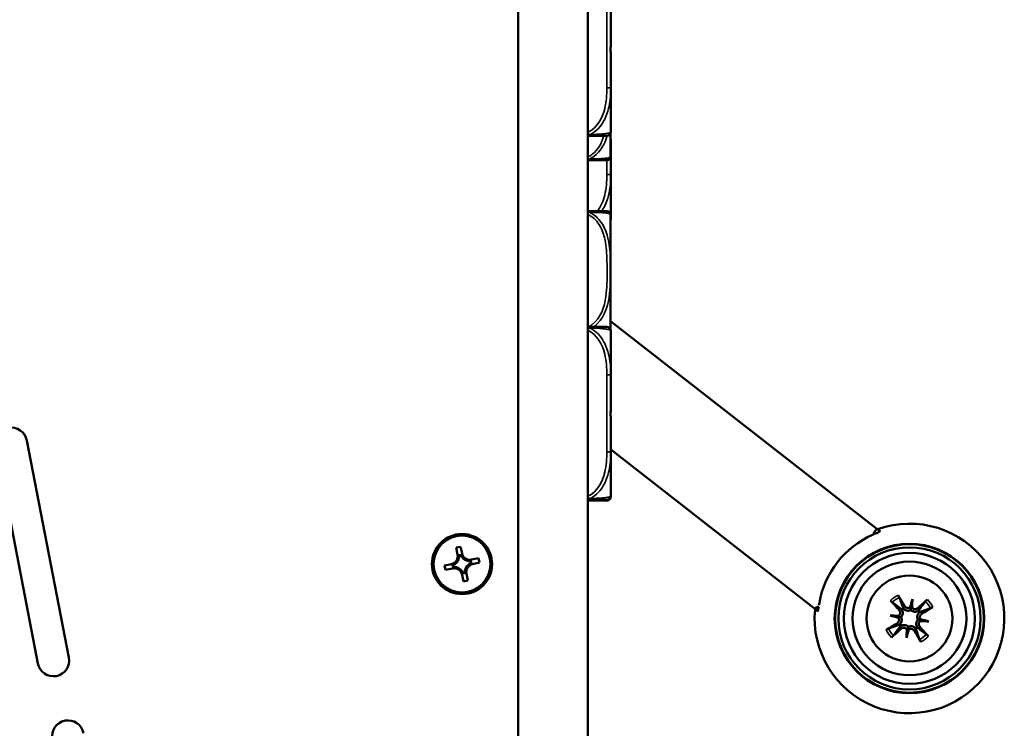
# Model space of a CAD drawing. Header units: inches. Extents: x 0.2 to 58.8, y 1.7 to 68.8.
# Tile 29 of 256: x 7.8 to 11.7, y 48.6 to 51.4. Entities that reach past the tile are written whole.
import ezdxf

# ---------------------------------------------------------------- set-up
doc = ezdxf.new("R2010")
doc.units = ezdxf.units.IN
doc.header["$MEASUREMENT"] = 0
for name, color, linetype, lineweight in [('Dimension (ANSI)', 7, 'Continuous', 25), ('Visible (ANSI)', 7, 'Continuous', 50), ('Visible Narrow (ANSI)', 7, 'Continuous', 35)]:
    doc.layers.add(name, color=color, linetype=linetype, lineweight=lineweight)
doc.styles.add('Note Text (ANSI)', font='tahoma.ttf')
doc.dimstyles.new('Default (ANSI)', dxfattribs={"dimtxt": 0.5, "dimasz": 0.098425, "dimexe": 0.125, "dimexo": 0.0625, "dimgap": 0.031496, "dimtad": 0, "dimtih": 1, "dimtoh": 1, "dimrnd": 1e-08, "dimzin": 4, "dimdsep": 46, "dimtxsty": 'Note Text (ANSI)', "dimcen": 0.09, "dimdle": 0.393701, "dimclrd": 256, "dimclre": 256, "dimclrt": 256, "dimadec": 0, "dimazin": 1, "dimtfac": 1, "dimtofl": 0, "dimtmove": 0, "dimatfit": 3, "dimfxl": 1, "dimtolj": 1, "dimtzin": 4, "dimlwd": -1, "dimlwe": -1, "dimarcsym": 0})

# ---------------------------------------------------------------- blocks, each defined once
blk = doc.blocks.new('*D6')
at = {"layer": 'Defpoints', "color": 0}
for p in [(6.9562, 64.5321), (2.2521, 42.9983), (9.7324, 42.9983)]:
    blk.add_point(p, dxfattribs=at)
at = {"layer": 'Dimension (ANSI)'}
for p, q in [((6.8937, 64.5321), (2.1271, 64.5321)), ((2.2521, 64.4337), (2.2521, 53.0617)), ((2.2521, 43.0968), (2.2521, 52.3446)), ((9.6699, 42.9983), (2.1271, 42.9983))]:
    blk.add_line(p, q, dxfattribs=at)
for points in [[(2.2357, 64.4337), (2.2685, 64.4337), (2.2521, 64.5321)], [(2.2357, 43.0968), (2.2685, 43.0968), (2.2521, 42.9983)]]:
    blk.add_solid(points, dxfattribs=at)
at = {"layer": 'Dimension (ANSI)', "insert": (0.2177, 53.0302), "char_height": 0.5, "attachment_point": 1, "style": 'Note Text (ANSI)'}
blk.add_mtext('\\A1;21.53 [547.0]', dxfattribs=at)

msp = doc.modelspace()

# ---------------------------------------------------------------- linework, layer by layer
at = {"layer": 'Visible (ANSI)'}
for p, q in [((9.7324, 60.1872), (9.7324, 43.2572)), ((10.0074, 43.2572), (10.0074, 60.1872)), ((10.098, 51.3264), (10.098, 51.3957)), ((10.098, 51.161), (10.098, 51.227)), ((10.098, 51.0917), (10.098, 51.161)), ((10.098, 50.9169), (10.098, 51.0917)), ((10.0975, 50.8215), (10.0975, 50.913)), ((10.098, 50.7482), (10.098, 50.8174)), ((10.098, 50.5734), (10.098, 50.7482)), ((10.0975, 50.1475), (10.0975, 50.5869)), ((11.1501, 49.3459), (10.0975, 50.1683)), ((10.098, 49.9551), (10.098, 50.1299)), ((10.098, 49.8859), (10.098, 49.9551)), ((10.098, 49.8829), (10.098, 49.8859)), ((10.098, 49.6512), (10.098, 49.7204)), ((7.9555, 48.8367), (7.7893, 49.6958)), ((7.6666, 49.672), (7.8328, 48.8129)), ((10.9038, 49.0307), (10.098, 49.6603)), ((10.098, 49.4764), (10.098, 49.6512)), ((10.098, 49.4734), (10.098, 49.4764)), ((11.1392, 49.3321), (11.1501, 49.3459)), ((9.4865, 49.2714), (9.5041, 49.2752)), ((9.4924, 49.2445), (9.4865, 49.2714)), ((9.5041, 49.2752), (9.51, 49.2483)), ((9.4835, 49.2098), (9.484, 49.2077)), ((9.4979, 49.2294), (9.4958, 49.2289)), ((9.507, 49.2435), (9.4971, 49.2413)), ((9.506, 49.2417), (9.4987, 49.2401)), ((9.5134, 49.2327), (9.5113, 49.2323)), ((9.5329, 49.2184), (9.5325, 49.2205)), ((9.5452, 49.2102), (9.5436, 49.2175)), ((9.547, 49.2092), (9.5448, 49.2192)), ((9.548, 49.2239), (9.5749, 49.2297)), ((9.5787, 49.2121), (9.5519, 49.2063)), ((9.5749, 49.2297), (9.5787, 49.2121)), ((9.4411, 49.2006), (9.4679, 49.2064)), ((9.4449, 49.183), (9.4411, 49.2006)), ((9.4718, 49.1888), (9.4449, 49.183)), ((9.4728, 49.2035), (9.475, 49.1935)), ((9.4746, 49.2025), (9.4762, 49.1952)), ((9.4869, 49.1943), (9.4873, 49.1922)), ((9.5064, 49.18), (9.5085, 49.1804)), ((9.5128, 49.1693), (9.5227, 49.1714)), ((9.5138, 49.1711), (9.5211, 49.1726)), ((9.5219, 49.1833), (9.524, 49.1838)), ((9.5363, 49.2029), (9.5358, 49.205)), ((9.5157, 49.1375), (9.5098, 49.1644)), ((9.5333, 49.1413), (9.5157, 49.1375)), ((9.5274, 49.1682), (9.5333, 49.1413)), ((11.2909, 49.068), (11.2861, 49.0369)), ((11.2024, 49.0031), (11.2335, 48.9983)), ((11.3558, 48.9795), (11.3247, 48.9843)), ((11.2673, 48.9146), (11.2721, 48.9457))]:
    msp.add_line(p, q, dxfattribs=at)
for centre, radius in [((9.5099, 49.2064), 0.119), ((9.5099, 49.2064), 0.1125), ((11.2791, 48.9913), 0.2959), ((11.2791, 48.9913), 0.2938), ((11.2791, 48.9913), 0.2811), ((11.2791, 48.9913), 0.259), ((11.2791, 48.9913), 0.225), ((11.2791, 48.9913), 0.17)]:
    msp.add_circle(centre, radius, dxfattribs=at)
for centre, radius, start, end in [((10.0822, 51.227), 0.0157, 0, 11.3221), ((10.0822, 50.9169), 0.0157, 270, 0), ((10.0835, 50.8187), 0.0138, 270, 353.5465), ((9.9739, 50.8311), 0.124, 353.5465, 354.128), ((10.0679, 50.8215), 0.0295, 354.128, 0), ((10.0835, 50.5896), 0.0138, 6.4535, 90), ((9.9739, 50.5772), 0.124, 5.872, 6.4535), ((10.0679, 50.5869), 0.0295, 0, 5.872), ((10.0822, 50.5734), 0.0157, 345.5849, 0), ((10.0822, 50.1299), 0.0157, 0, 90), ((9.9739, 50.1571), 0.124, 353.5465, 354.128), ((10.0679, 50.1475), 0.0295, 354.128, 0), ((10.0835, 50.1447), 0.0138, 331.6185, 353.5465), ((7.7279, 49.6839), 0.0625, 10.9495, 190.9495), ((10.0822, 49.4764), 0.0157, 270, 0), ((10.0822, 49.4734), 0.0157, 270, 287.8087), ((10.0835, 49.4717), 0.0138, 270, 353.5465), ((10.0822, 49.4734), 0.0157, 326.428, 0), ((9.9739, 49.4841), 0.124, 353.5465, 354.128), ((10.0679, 49.4745), 0.0295, 354.128, 355.4078), ((11.2791, 48.9913), 0.375, 174.4118, 109.5882), ((11.2791, 48.9913), 0.3616, 113.7741, 170.2259), ((9.4611, 49.2377), 0.032, 282.29, 12.29), ((9.4611, 49.2377), 0.0377, 314.1747, 340.4053), ((9.4611, 49.2377), 0.0377, 347.2476, 3.6117), ((9.5412, 49.2551), 0.0377, 200.9683, 217.3324), ((9.5412, 49.2551), 0.032, 192.29, 282.29), ((9.5412, 49.2551), 0.0377, 224.1747, 250.4053), ((9.5412, 49.2551), 0.0377, 257.2476, 273.6117), ((9.5587, 49.175), 0.0377, 110.9683, 127.3324), ((9.4786, 49.1576), 0.032, 12.29, 102.29), ((9.4611, 49.2377), 0.0377, 290.9683, 307.3324), ((9.4786, 49.1576), 0.0377, 77.2476, 93.6117), ((9.4786, 49.1576), 0.0377, 44.1747, 70.4053), ((9.4786, 49.1576), 0.0377, 20.9683, 37.3324), ((9.5587, 49.175), 0.0377, 167.2476, 183.6117), ((9.5587, 49.175), 0.0377, 134.1747, 160.4053), ((9.5587, 49.175), 0.032, 102.29, 192.29), ((11.2791, 48.9913), 0.0465, 121.5711, 130.9085), ((11.2791, 48.9913), 0.0465, 31.5711, 40.9085), ((11.2791, 48.9913), 0.0465, 211.5711, 220.9085), ((11.2791, 48.9913), 0.0465, 301.5711, 310.9085), ((7.8941, 48.8248), 0.0625, 190.9495, 10.9495), ((7.9521, 48.5254), 0.0625, 10.9495, 190.9495)]:
    msp.add_arc(centre, radius, start, end, dxfattribs=at)
for centre, major_axis, ratio, start_param, end_param in [((9.4621, 49.2331), (-0.0077, 0.0354), 0.9914, 4.397645, 4.728932), ((9.5422, 49.2505), (0.0077, -0.0354), 0.9914, 4.695846, 5.027133), ((9.5366, 49.2541), (0.0354, 0.0077), 0.9914, 4.397645, 4.728932), ((9.4657, 49.2387), (0.0354, 0.0077), 0.9914, 4.695846, 5.027133), ((9.4832, 49.1586), (-0.0354, -0.0077), 0.9914, 4.397645, 4.728932), ((9.4776, 49.1622), (-0.0077, 0.0354), 0.9914, 4.695846, 5.027133), ((9.5577, 49.1797), (0.0077, -0.0354), 0.9914, 4.397645, 4.728932), ((9.5541, 49.174), (-0.0354, -0.0077), 0.9914, 4.695846, 5.027133), ((11.2907, 49.0023), (0.1857, -0.1965), 0.087156, 4.322701, 4.520003), ((11.2651, 48.9835), (-0.1315, 0.2362), 0.087156, 4.904775, 5.102077), ((11.3169, 48.9826), (0.0604, 0.2611), 0.173648, 1.277915, 1.407247), ((11.2404, 48.9943), (-0.021, -0.2671), 0.173648, 1.734346, 1.863678), ((11.29, 48.9797), (-0.1965, -0.1857), 0.087156, 4.322701, 4.520003), ((11.279, 49.0458), (-0.0118, 0.0027), 0.868224, 2.019616, 2.403378), ((11.2956, 49.0432), (-0.0121, 0.0009), 0.868224, 0.738214, 1.121977), ((11.2713, 49.0052), (0.2362, 0.1315), 0.087156, 4.904775, 5.102077), ((11.276, 48.9526), (0.2671, -0.021), 0.173648, 1.734346, 1.863678), ((11.2878, 49.0291), (-0.2611, 0.0604), 0.173648, 1.277915, 1.407247), ((11.2271, 49.0078), (-0.0009, -0.0121), 0.868224, 0.738214, 1.121977), ((11.2246, 48.9912), (-0.0027, -0.0118), 0.868224, 2.019616, 2.403378), ((11.331, 48.9748), (0.0009, 0.0121), 0.868224, 0.738214, 1.121977), ((11.2821, 49.03), (-0.2671, 0.021), 0.173648, 1.734346, 1.863678), ((11.3336, 48.9914), (0.0027, 0.0118), 0.868224, 2.019616, 2.403378), ((11.2703, 48.9535), (0.2611, -0.0604), 0.173648, 1.277915, 1.407247), ((11.2868, 48.9773), (-0.2362, -0.1315), 0.087156, 4.904775, 5.102077), ((11.2681, 49.0029), (0.1965, 0.1857), 0.087156, 4.322701, 4.520003), ((11.3177, 48.9883), (0.021, 0.2671), 0.173648, 1.734346, 1.863678), ((11.2413, 49), (-0.0604, -0.2611), 0.173648, 1.277915, 1.407247), ((11.2626, 48.9393), (0.0121, -0.0009), 0.868224, 0.738214, 1.121977), ((11.2792, 48.9368), (0.0118, -0.0027), 0.868224, 2.019616, 2.403378), ((11.293, 48.9991), (0.1315, -0.2362), 0.087156, 4.904775, 5.102077), ((11.2675, 48.9803), (-0.1857, 0.1965), 0.087156, 4.322701, 4.520003)]:
    msp.add_ellipse(centre, major_axis=major_axis, ratio=ratio, start_param=start_param, end_param=end_param, dxfattribs=at)
for points, knots in [([(10.098, 51.161), (10.098, 51.1614), (10.098, 51.1618), (10.098, 51.1783), (10.0978, 51.1944), (10.0977, 51.2173), (10.0977, 51.224), (10.0976, 51.2332), (10.0976, 51.2357), (10.0976, 51.2398), (10.0976, 51.2414), (10.0976, 51.2445), (10.0976, 51.246), (10.0976, 51.2496), (10.0976, 51.2516), (10.0977, 51.2578), (10.0977, 51.262), (10.0977, 51.2717), (10.0977, 51.2773), (10.0978, 51.2971), (10.098, 51.3111), (10.098, 51.3256), (10.098, 51.326), (10.098, 51.3264)], [-0.416114, -0.416114, -0.416114, -0.416114, -0.4127691, -0.4127691, -0.2896446, -0.2896446, -0.2388934, -0.2388934, -0.2201881, -0.2201881, -0.2080204, -0.2080204, -0.196499, -0.196499, -0.1809939, -0.1809939, -0.149741, -0.149741, -0.1073162, -0.1073162, 0, 0, 0.0033356, 0.0033356, 0.0033356, 0.0033356]), ([(10.0074, 50.9012), (10.0435, 50.9012), (10.0647, 50.9012), (10.074, 50.9012), (10.0804, 50.9012), (10.0815, 50.9012), (10.0822, 50.9012)], [-0.5106216, -0.5106216, -0.5106216, -0.5106216, -0.20743, -0.20743, -0.20743, 0, 0, 0, 0]), ([(10.098, 50.8174), (10.098, 50.8179), (10.098, 50.8183), (10.098, 50.8348), (10.0978, 50.8509), (10.0977, 50.8738), (10.0977, 50.8805), (10.0976, 50.8897), (10.0976, 50.8922), (10.0976, 50.8963), (10.0976, 50.8979), (10.0976, 50.901), (10.0976, 50.9025), (10.0976, 50.9061), (10.0976, 50.9081), (10.0976, 50.9114), (10.0977, 50.9126), (10.0977, 50.9138)], [-0.416114, -0.416114, -0.416114, -0.416114, -0.4127691, -0.4127691, -0.2896446, -0.2896446, -0.2388934, -0.2388934, -0.2201881, -0.2201881, -0.2080204, -0.2080204, -0.196499, -0.196499, -0.1809939, -0.1809939, -0.1717916, -0.1717916, -0.1717916, -0.1717916]), ([(10.0074, 50.805), (10.0078, 50.805), (10.0082, 50.805), (10.0086, 50.805), (10.0259, 50.805), (10.0404, 50.805), (10.0509, 50.805), (10.0615, 50.805), (10.0684, 50.805), (10.073, 50.805), (10.0796, 50.805), (10.0817, 50.805), (10.0827, 50.805), (10.0833, 50.805), (10.0834, 50.805), (10.0835, 50.805)], [0.4015464, 0.4015464, 0.4015464, 0.4015464, 0.4047738, 0.4047738, 0.4047738, 0.5505317, 0.5505317, 0.5505317, 0.6962896, 0.6962896, 0.6962896, 0.9025977, 0.9025977, 0.9025977, 1.0315402, 1.0315402, 1.0315402, 1.0315402]), ([(10.0835, 50.6034), (10.0834, 50.6034), (10.0833, 50.6034), (10.0787, 50.6034), (10.0729, 50.6034), (10.0588, 50.6034), (10.0247, 50.6034), (10.0193, 50.6034), (10.0135, 50.6034), (10.0074, 50.6034)], [1.0315402, 1.0315402, 1.0315402, 1.0315402, 1.2894252, 1.2894252, 1.2894252, 1.6107738, 1.6107738, 1.6107738, 1.661534, 1.661534, 1.661534, 1.661534]), ([(10.0822, 50.1457), (10.0822, 50.1457), (10.0822, 50.1457), (10.0821, 50.1457), (10.0815, 50.1457), (10.0777, 50.1457), (10.0657, 50.1457), (10.0551, 50.1457), (10.0372, 50.1457), (10.0116, 50.1457), (10.0102, 50.1457), (10.0089, 50.1457), (10.0074, 50.1457)], [0, 0, 0, 0, 0.0272471, 0.0272471, 0.0272471, 0.2790553, 0.2790553, 0.2790553, 0.4988354, 0.4988354, 0.4988354, 0.5106216, 0.5106216, 0.5106216, 0.5106216]), ([(10.098, 49.7204), (10.098, 49.7208), (10.098, 49.7213), (10.098, 49.7378), (10.0978, 49.7538), (10.0977, 49.7768), (10.0977, 49.7835), (10.0976, 49.7927), (10.0976, 49.7951), (10.0976, 49.7992), (10.0976, 49.8008), (10.0976, 49.804), (10.0976, 49.8055), (10.0976, 49.8091), (10.0976, 49.8111), (10.0977, 49.8173), (10.0977, 49.8214), (10.0977, 49.8311), (10.0977, 49.8367), (10.0978, 49.8565), (10.098, 49.8705), (10.098, 49.885), (10.098, 49.8855), (10.098, 49.8859)], [-0.416114, -0.416114, -0.416114, -0.416114, -0.4127691, -0.4127691, -0.2896446, -0.2896446, -0.2388934, -0.2388934, -0.2201881, -0.2201881, -0.2080204, -0.2080204, -0.196499, -0.196499, -0.1809939, -0.1809939, -0.149741, -0.149741, -0.1073162, -0.1073162, 0, 0, 0.0033356, 0.0033356, 0.0033356, 0.0033356]), ([(10.0976, 49.8017), (10.0976, 49.8025), (10.0976, 49.8033), (10.0976, 49.8061), (10.0976, 49.8081), (10.0977, 49.8143), (10.0977, 49.8184), (10.0977, 49.8282), (10.0977, 49.8338), (10.0978, 49.8535), (10.098, 49.8676), (10.098, 49.8821), (10.098, 49.8825), (10.098, 49.8829)], [-0.2024952, -0.2024952, -0.2024952, -0.2024952, -0.196499, -0.196499, -0.1809939, -0.1809939, -0.149741, -0.149741, -0.1073162, -0.1073162, 0, 0, 0.0033356, 0.0033356, 0.0033356, 0.0033356]), ([(10.0074, 49.4606), (10.0435, 49.4606), (10.0647, 49.4606), (10.074, 49.4606), (10.0804, 49.4606), (10.0815, 49.4606), (10.0822, 49.4606)], [-0.5106216, -0.5106216, -0.5106216, -0.5106216, -0.20743, -0.20743, -0.20743, 0, 0, 0, 0]), ([(10.0074, 49.458), (10.0078, 49.458), (10.0082, 49.458), (10.0086, 49.458), (10.0259, 49.458), (10.0404, 49.458), (10.0509, 49.458), (10.0615, 49.458), (10.0684, 49.458), (10.073, 49.458), (10.0796, 49.458), (10.0817, 49.458), (10.0827, 49.458), (10.0833, 49.458), (10.0834, 49.458), (10.0835, 49.458)], [0.4015464, 0.4015464, 0.4015464, 0.4015464, 0.4047738, 0.4047738, 0.4047738, 0.5505317, 0.5505317, 0.5505317, 0.6962896, 0.6962896, 0.6962896, 0.9025977, 0.9025977, 0.9025977, 1.0315402, 1.0315402, 1.0315402, 1.0315402]), ([(10.0074, 49.4577), (10.0435, 49.4577), (10.0647, 49.4577), (10.074, 49.4577), (10.0804, 49.4577), (10.0815, 49.4577), (10.0822, 49.4577)], [-0.5106216, -0.5106216, -0.5106216, -0.5106216, -0.20743, -0.20743, -0.20743, 0, 0, 0, 0]), ([(11.1333, 49.3222), (11.1368, 49.3237), (11.1405, 49.3253), (11.148, 49.3286), (11.1517, 49.3303), (11.1572, 49.3329), (11.1595, 49.3341), (11.1625, 49.3359), (11.1632, 49.3366), (11.1631, 49.3369), (11.1631, 49.337), (11.163, 49.337), (11.163, 49.3371)], [-0.1177498, -0.1177498, -0.1177498, -0.1177498, -0.0891373, -0.0891373, -0.0562435, -0.0562435, -0.0281218, -0.0281218, 0, 0, 0, 0.0044731, 0.0044731, 0.0044731, 0.0044731]), ([(11.1392, 49.3321), (11.1392, 49.3321), (11.1392, 49.3321), (11.1392, 49.332), (11.1392, 49.332), (11.1392, 49.332), (11.1391, 49.3319), (11.139, 49.3318), (11.139, 49.3316), (11.1388, 49.3313), (11.1387, 49.331), (11.1384, 49.3301), (11.1383, 49.3295), (11.1381, 49.3277), (11.1381, 49.3262), (11.1384, 49.3246), (11.1384, 49.3245), (11.1384, 49.3244)], [-0.00001571, -0.00001571, -0.00001571, -0.00001571, 0, 0, 0.00009244, 0.00009244, 0.00051483, 0.00051483, 0.00139647, 0.00139647, 0.00333215, 0.00333215, 0.00748106, 0.00748106, 0.01569035, 0.01569035, 0.01617814, 0.01617814, 0.01617814, 0.01617814]), ([(11.1626, 49.3361), (11.1621, 49.3365), (11.1616, 49.3369), (11.1592, 49.3387), (11.1577, 49.3399), (11.1539, 49.3429), (11.1519, 49.3444), (11.1501, 49.3459)], [0.03498117, 0.03498117, 0.03498117, 0.03498117, 0.04154954, 0.04154954, 0.0652967, 0.0652967, 0.11276057, 0.11276057, 0.11276057, 0.11276057]), ([(11.2117, 49.0546), (11.2114, 49.0548), (11.211, 49.0552), (11.21, 49.056), (11.2093, 49.0567), (11.2079, 49.058), (11.2071, 49.0589), (11.2057, 49.0604), (11.2049, 49.0612), (11.2043, 49.0619)], [0.070994, 0.070994, 0.070994, 0.070994, 0.07730561, 0.07730561, 0.08501045, 0.08501045, 0.09272791, 0.09272791, 0.10039672, 0.10039672, 0.10039672, 0.10039672]), ([(11.2342, 49.0839), (11.2347, 49.0831), (11.2353, 49.082), (11.2363, 49.0803), (11.2368, 49.0792), (11.2377, 49.0776), (11.2381, 49.0767), (11.2387, 49.0755), (11.2389, 49.0749), (11.239, 49.0746)], [0.02330526, 0.02330526, 0.02330526, 0.02330526, 0.03097407, 0.03097407, 0.03869153, 0.03869153, 0.04639637, 0.04639637, 0.05270798, 0.05270798, 0.05270798, 0.05270798]), ([(11.3424, 49.0586), (11.3426, 49.059), (11.343, 49.0594), (11.3438, 49.0604), (11.3445, 49.0611), (11.3458, 49.0624), (11.3467, 49.0633), (11.3482, 49.0647), (11.349, 49.0655), (11.3497, 49.0661)], [0.070994, 0.070994, 0.070994, 0.070994, 0.07730561, 0.07730561, 0.08501045, 0.08501045, 0.09272791, 0.09272791, 0.10039672, 0.10039672, 0.10039672, 0.10039672]), ([(10.9206, 49.0389), (10.9205, 49.0389), (10.9205, 49.0389), (10.9147, 49.0368), (10.9089, 49.0334), (10.9038, 49.0307)], [0.06513884, 0.06513884, 0.06513884, 0.06513884, 0.0652967, 0.0652967, 0.11276057, 0.11276057, 0.11276057, 0.11276057]), ([(10.9038, 49.0307), (10.9038, 49.0307), (10.9038, 49.0307), (10.9038, 49.0307), (10.9038, 49.0307), (10.9038, 49.0307), (10.9038, 49.0307), (10.9038, 49.0307), (10.9038, 49.0307), (10.9039, 49.0306), (10.904, 49.0305), (10.9042, 49.0303), (10.9045, 49.0302), (10.9052, 49.0296), (10.9059, 49.029), (10.9083, 49.0272), (10.9101, 49.0257), (10.9136, 49.023), (10.9149, 49.022), (10.9163, 49.0209)], [-0.00001571, -0.00001571, -0.00001571, -0.00001571, 0, 0, 0.00009244, 0.00009244, 0.00051483, 0.00051483, 0.00139647, 0.00139647, 0.00333215, 0.00333215, 0.00748106, 0.00748106, 0.01569035, 0.01569035, 0.02863188, 0.02863188, 0.03585341, 0.03585341, 0.03585341, 0.03585341]), ([(10.9155, 49.0203), (10.9155, 49.0203), (10.9156, 49.0202), (10.9161, 49.0202), (10.9165, 49.021), (10.9176, 49.0244), (10.9181, 49.0269), (10.9191, 49.0319), (10.9196, 49.0345), (10.9201, 49.0373)], [0.24353045, 0.24353045, 0.24353045, 0.24353045, 0.24800357, 0.24800357, 0.27612535, 0.27612535, 0.30424712, 0.30424712, 0.32702282, 0.32702282, 0.32702282, 0.32702282]), ([(11.2384, 49.0239), (11.2396, 49.0226), (11.2407, 49.0209), (11.242, 49.0172), (11.2423, 49.0152), (11.2422, 49.0115), (11.2418, 49.0095), (11.2402, 49.006), (11.239, 49.0044), (11.2372, 49.0026), (11.2367, 49.0022), (11.2361, 49.0018)], [0, 0, 0, 0, 0.01429788, 0.01429788, 0.02859576, 0.02859576, 0.04258156, 0.04258156, 0.05656736, 0.05656736, 0.06157061, 0.06157061, 0.06157061, 0.06157061]), ([(11.2486, 49.0265), (11.2493, 49.0254), (11.25, 49.0242), (11.2515, 49.0208), (11.2522, 49.0184), (11.2528, 49.0142), (11.2528, 49.0121), (11.2522, 49.0077), (11.2516, 49.0056), (11.2499, 49.0017), (11.2488, 48.9998), (11.2469, 48.9975), (11.2463, 48.997), (11.2458, 48.9964)], [0.2635064, 0.2635064, 0.2635064, 0.2635064, 0.27418202, 0.27418202, 0.29305121, 0.29305121, 0.30902749, 0.30902749, 0.32500377, 0.32500377, 0.34098004, 0.34098004, 0.34666824, 0.34666824, 0.34666824, 0.34666824]), ([(11.2842, 49.0246), (11.2835, 49.0242), (11.2828, 49.0239), (11.2801, 49.0228), (11.2779, 49.0222), (11.2737, 49.0218), (11.2715, 49.0219), (11.2672, 49.0226), (11.2651, 49.0233), (11.2613, 49.0251), (11.2593, 49.0264), (11.2565, 49.0289), (11.2555, 49.0299), (11.2547, 49.0309)], [0.3033393, 0.3033393, 0.3033393, 0.3033393, 0.30902749, 0.30902749, 0.32500377, 0.32500377, 0.34098004, 0.34098004, 0.35695632, 0.35695632, 0.37582552, 0.37582552, 0.38650113, 0.38650113, 0.38650113, 0.38650113]), ([(11.282, 49.0354), (11.2819, 49.0354), (11.2819, 49.0353), (11.2803, 49.0342), (11.2785, 49.0334), (11.2747, 49.0325), (11.2727, 49.0324), (11.2691, 49.0329), (11.2672, 49.0336), (11.2638, 49.0356), (11.2624, 49.0369), (11.2609, 49.0389), (11.2605, 49.0394), (11.2602, 49.0399)], [0.02817592, 0.02817592, 0.02817592, 0.02817592, 0.02861542, 0.02861542, 0.04266381, 0.04266381, 0.0567122, 0.0567122, 0.07082649, 0.07082649, 0.08494078, 0.08494078, 0.08976122, 0.08976122, 0.08976122, 0.08976122]), ([(11.2861, 49.0369), (11.2859, 49.0356), (11.2857, 49.0345), (11.2851, 49.0305), (11.2847, 49.028), (11.2843, 49.0252), (11.2843, 49.0249), (11.2842, 49.0246)], [-5.5610777, -5.5610777, -5.5610777, -5.5610777, -5.5088382, -5.5088382, -5.336687, -5.336687, -5.3138704, -5.3138704, -5.3138704, -5.3138704]), ([(11.3143, 49.0218), (11.3132, 49.021), (11.312, 49.0204), (11.3086, 49.0188), (11.3062, 49.0182), (11.302, 49.0176), (11.2999, 49.0176), (11.2955, 49.0182), (11.2934, 49.0188), (11.2895, 49.0205), (11.2876, 49.0216), (11.2853, 49.0235), (11.2847, 49.024), (11.2842, 49.0246)], [0.2635064, 0.2635064, 0.2635064, 0.2635064, 0.27418202, 0.27418202, 0.29305121, 0.29305121, 0.30902749, 0.30902749, 0.32500377, 0.32500377, 0.34098004, 0.34098004, 0.34666824, 0.34666824, 0.34666824, 0.34666824]), ([(11.3117, 49.032), (11.3104, 49.0308), (11.3087, 49.0297), (11.305, 49.0283), (11.303, 49.028), (11.2993, 49.0282), (11.2973, 49.0286), (11.2938, 49.0302), (11.2922, 49.0314), (11.2904, 49.0332), (11.29, 49.0337), (11.2896, 49.0342)], [0, 0, 0, 0, 0.01429788, 0.01429788, 0.02859576, 0.02859576, 0.04258156, 0.04258156, 0.05656736, 0.05656736, 0.06157061, 0.06157061, 0.06157061, 0.06157061]), ([(11.3124, 48.9862), (11.312, 48.9868), (11.3117, 48.9875), (11.3106, 48.9903), (11.31, 48.9925), (11.3096, 48.9966), (11.3097, 48.9989), (11.3104, 49.0032), (11.3111, 49.0053), (11.3129, 49.0091), (11.3142, 49.0111), (11.3167, 49.0139), (11.3177, 49.0148), (11.3187, 49.0157)], [0.3033393, 0.3033393, 0.3033393, 0.3033393, 0.30902749, 0.30902749, 0.32500377, 0.32500377, 0.34098004, 0.34098004, 0.35695632, 0.35695632, 0.37582552, 0.37582552, 0.38650113, 0.38650113, 0.38650113, 0.38650113]), ([(11.3717, 49.0362), (11.3709, 49.0357), (11.3698, 49.0351), (11.3681, 49.0341), (11.367, 49.0335), (11.3654, 49.0327), (11.3644, 49.0322), (11.3633, 49.0317), (11.3627, 49.0315), (11.3624, 49.0314)], [0.02330526, 0.02330526, 0.02330526, 0.02330526, 0.03097407, 0.03097407, 0.03869153, 0.03869153, 0.04639637, 0.04639637, 0.05270798, 0.05270798, 0.05270798, 0.05270798]), ([(11.235, 48.9942), (11.235, 48.9941), (11.2351, 48.9941), (11.2362, 48.9925), (11.237, 48.9907), (11.2379, 48.9869), (11.238, 48.9849), (11.2374, 48.9813), (11.2368, 48.9794), (11.2348, 48.976), (11.2334, 48.9745), (11.2315, 48.9731), (11.231, 48.9727), (11.2304, 48.9724)], [0.02817701, 0.02817701, 0.02817701, 0.02817701, 0.02875644, 0.02875644, 0.04273434, 0.04273434, 0.05671223, 0.05671223, 0.07090098, 0.07090098, 0.08508973, 0.08508973, 0.08976579, 0.08976579, 0.08976579, 0.08976579]), ([(11.2335, 48.9983), (11.2348, 48.9981), (11.2359, 48.9979), (11.2399, 48.9973), (11.2424, 48.9969), (11.2452, 48.9965), (11.2455, 48.9965), (11.2458, 48.9964)], [-5.5610777, -5.5610777, -5.5610777, -5.5610777, -5.5088382, -5.5088382, -5.336687, -5.336687, -5.3138704, -5.3138704, -5.3138704, -5.3138704]), ([(11.2458, 48.9964), (11.2462, 48.9957), (11.2465, 48.995), (11.2476, 48.9923), (11.2481, 48.9901), (11.2486, 48.9859), (11.2485, 48.9837), (11.2478, 48.9794), (11.2471, 48.9773), (11.2453, 48.9735), (11.2439, 48.9715), (11.2414, 48.9687), (11.2405, 48.9677), (11.2394, 48.9669)], [0.3033393, 0.3033393, 0.3033393, 0.3033393, 0.30902749, 0.30902749, 0.32500377, 0.32500377, 0.34098004, 0.34098004, 0.35695632, 0.35695632, 0.37582552, 0.37582552, 0.38650113, 0.38650113, 0.38650113, 0.38650113]), ([(11.3096, 48.9561), (11.3088, 48.9572), (11.3082, 48.9584), (11.3066, 48.9618), (11.306, 48.9642), (11.3054, 48.9683), (11.3054, 48.9705), (11.3059, 48.9748), (11.3066, 48.977), (11.3082, 48.9808), (11.3094, 48.9828), (11.3113, 48.9851), (11.3118, 48.9856), (11.3124, 48.9862)], [0.2635064, 0.2635064, 0.2635064, 0.2635064, 0.27418202, 0.27418202, 0.29305121, 0.29305121, 0.30902749, 0.30902749, 0.32500377, 0.32500377, 0.34098004, 0.34098004, 0.34666824, 0.34666824, 0.34666824, 0.34666824]), ([(11.3247, 48.9843), (11.3234, 48.9845), (11.3223, 48.9846), (11.3183, 48.9853), (11.3158, 48.9856), (11.313, 48.9861), (11.3127, 48.9861), (11.3124, 48.9862)], [-5.5610777, -5.5610777, -5.5610777, -5.5610777, -5.5088382, -5.5088382, -5.336687, -5.336687, -5.3138704, -5.3138704, -5.3138704, -5.3138704]), ([(11.3198, 48.9586), (11.3186, 48.96), (11.3175, 48.9617), (11.3161, 48.9654), (11.3158, 48.9674), (11.316, 48.9711), (11.3164, 48.973), (11.318, 48.9766), (11.3192, 48.9782), (11.321, 48.9799), (11.3215, 48.9804), (11.322, 48.9808)], [0, 0, 0, 0, 0.01429788, 0.01429788, 0.02859576, 0.02859576, 0.04258156, 0.04258156, 0.05656736, 0.05656736, 0.06157061, 0.06157061, 0.06157061, 0.06157061]), ([(11.3232, 48.9884), (11.3232, 48.9885), (11.3231, 48.9885), (11.322, 48.9901), (11.3212, 48.9919), (11.3202, 48.9957), (11.3202, 48.9976), (11.3207, 49.0013), (11.3214, 49.0032), (11.3234, 49.0065), (11.3247, 49.008), (11.3266, 49.0095), (11.3272, 49.0099), (11.3277, 49.0102)], [0.02817701, 0.02817701, 0.02817701, 0.02817701, 0.02875644, 0.02875644, 0.04273434, 0.04273434, 0.05671223, 0.05671223, 0.07082652, 0.07082652, 0.08494082, 0.08494082, 0.08976125, 0.08976125, 0.08976125, 0.08976125]), ([(11.1865, 48.9464), (11.1873, 48.9469), (11.1883, 48.9475), (11.1901, 48.9485), (11.1911, 48.9491), (11.1928, 48.9499), (11.1937, 48.9503), (11.1949, 48.9509), (11.1954, 48.9511), (11.1958, 48.9512)], [0.02330526, 0.02330526, 0.02330526, 0.02330526, 0.03097407, 0.03097407, 0.03869153, 0.03869153, 0.04639637, 0.04639637, 0.05270798, 0.05270798, 0.05270798, 0.05270798]), ([(11.2439, 48.9608), (11.245, 48.9615), (11.2462, 48.9622), (11.2496, 48.9638), (11.2519, 48.9644), (11.2561, 48.965), (11.2583, 48.965), (11.2626, 48.9644), (11.2648, 48.9638), (11.2686, 48.9621), (11.2706, 48.961), (11.2728, 48.9591), (11.2734, 48.9586), (11.274, 48.958)], [0.2635064, 0.2635064, 0.2635064, 0.2635064, 0.27418202, 0.27418202, 0.29305121, 0.29305121, 0.30902749, 0.30902749, 0.32500377, 0.32500377, 0.34098004, 0.34098004, 0.34666824, 0.34666824, 0.34666824, 0.34666824]), ([(11.2464, 48.9506), (11.2478, 48.9518), (11.2495, 48.9529), (11.2532, 48.9543), (11.2552, 48.9545), (11.2589, 48.9544), (11.2608, 48.954), (11.2644, 48.9524), (11.266, 48.9512), (11.2677, 48.9494), (11.2682, 48.9489), (11.2686, 48.9484)], [0, 0, 0, 0, 0.01429788, 0.01429788, 0.02859576, 0.02859576, 0.04258156, 0.04258156, 0.05656736, 0.05656736, 0.06157061, 0.06157061, 0.06157061, 0.06157061]), ([(11.2721, 48.9457), (11.2723, 48.947), (11.2724, 48.9481), (11.273, 48.9521), (11.2734, 48.9546), (11.2739, 48.9574), (11.2739, 48.9577), (11.274, 48.958)], [-5.5610777, -5.5610777, -5.5610777, -5.5610777, -5.5088382, -5.5088382, -5.336687, -5.336687, -5.3138704, -5.3138704, -5.3138704, -5.3138704]), ([(11.274, 48.958), (11.2746, 48.9584), (11.2753, 48.9587), (11.2781, 48.9598), (11.2803, 48.9603), (11.2844, 48.9608), (11.2867, 48.9607), (11.291, 48.96), (11.293, 48.9593), (11.2969, 48.9575), (11.2989, 48.9561), (11.3017, 48.9537), (11.3026, 48.9527), (11.3034, 48.9516)], [0.3033393, 0.3033393, 0.3033393, 0.3033393, 0.30902749, 0.30902749, 0.32500377, 0.32500377, 0.34098004, 0.34098004, 0.35695632, 0.35695632, 0.37582552, 0.37582552, 0.38650113, 0.38650113, 0.38650113, 0.38650113]), ([(11.2762, 48.9472), (11.2762, 48.9472), (11.2763, 48.9472), (11.2778, 48.9484), (11.2796, 48.9492), (11.2834, 48.9501), (11.2854, 48.9502), (11.2891, 48.9497), (11.291, 48.949), (11.2943, 48.947), (11.2958, 48.9457), (11.2973, 48.9437), (11.2976, 48.9432), (11.298, 48.9426)], [0.02817592, 0.02817592, 0.02817592, 0.02817592, 0.02861542, 0.02861542, 0.04266381, 0.04266381, 0.0567122, 0.0567122, 0.07082649, 0.07082649, 0.08494078, 0.08494078, 0.08976122, 0.08976122, 0.08976122, 0.08976122]), ([(11.2158, 48.9239), (11.2156, 48.9236), (11.2152, 48.9232), (11.2143, 48.9222), (11.2136, 48.9215), (11.2123, 48.9201), (11.2115, 48.9193), (11.21, 48.9179), (11.2091, 48.9171), (11.2084, 48.9165)], [0.070994, 0.070994, 0.070994, 0.070994, 0.07730561, 0.07730561, 0.08501045, 0.08501045, 0.09272791, 0.09272791, 0.10039672, 0.10039672, 0.10039672, 0.10039672]), ([(11.3239, 48.8987), (11.3235, 48.8995), (11.3229, 48.9005), (11.3219, 48.9023), (11.3213, 48.9034), (11.3205, 48.905), (11.32, 48.9059), (11.3195, 48.9071), (11.3193, 48.9076), (11.3192, 48.908)], [0.02330526, 0.02330526, 0.02330526, 0.02330526, 0.03097407, 0.03097407, 0.03869153, 0.03869153, 0.04639637, 0.04639637, 0.05270798, 0.05270798, 0.05270798, 0.05270798]), ([(11.3464, 48.928), (11.3468, 48.9278), (11.3472, 48.9274), (11.3482, 48.9265), (11.3489, 48.9259), (11.3502, 48.9245), (11.3511, 48.9237), (11.3524, 48.9222), (11.3532, 48.9213), (11.3539, 48.9206)], [0.070994, 0.070994, 0.070994, 0.070994, 0.07730561, 0.07730561, 0.08501045, 0.08501045, 0.09272791, 0.09272791, 0.10039672, 0.10039672, 0.10039672, 0.10039672])]:
    msp.add_open_spline(points, degree=3, knots=knots, dxfattribs=at)
for points, weights in [([(11.1534, 49.3446), (11.1582, 49.3408), (11.163, 49.3371)], [1, 1.00017958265, 1.00008723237]), ([(9.4679, 49.2064), (9.4769, 49.2084), (9.4874, 49.2107)], [1, 1.0434797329, 1]), ([(9.4966, 49.225), (9.4943, 49.2356), (9.4924, 49.2445)], [1, 1.0434797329, 1]), ([(9.51, 49.2483), (9.5119, 49.2394), (9.5142, 49.2289)], [1, 1.0434797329, 1]), ([(9.5286, 49.2196), (9.5391, 49.2219), (9.548, 49.2239)], [1, 1.0434797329, 1]), ([(9.4912, 49.1931), (9.4807, 49.1908), (9.4718, 49.1888)], [1, 1.0434797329, 1]), ([(9.5098, 49.1644), (9.5079, 49.1733), (9.5056, 49.1838)], [1, 1.0434797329, 1]), ([(9.5232, 49.1877), (9.5255, 49.1771), (9.5274, 49.1682)], [1, 1.0434797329, 1]), ([(9.5519, 49.2063), (9.5429, 49.2043), (9.5324, 49.2021)], [1, 1.0434797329, 1]), ([(11.2117, 49.0546), (11.2328, 49.0389), (11.2448, 49.03)], [1.0059010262, 1.05242872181, 1.01578783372]), ([(11.2525, 49.0357), (11.2476, 49.0498), (11.239, 49.0746)], [1.01578783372, 1.05242872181, 1.0059010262]), ([(11.3424, 49.0586), (11.3267, 49.0376), (11.3178, 49.0256)], [1.0059010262, 1.05242872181, 1.01578783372]), ([(10.9155, 49.0203), (10.9107, 49.024), (10.9059, 49.0278)], [1.00008723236, 1.00017958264, 1]), ([(11.3234, 49.0179), (11.3375, 49.0228), (11.3624, 49.0314)], [1.01578783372, 1.05242872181, 1.0059010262]), ([(11.2347, 48.9647), (11.2206, 48.9598), (11.1958, 48.9512)], [1.01578783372, 1.05242872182, 1.0059010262]), ([(11.2158, 48.9239), (11.2314, 48.945), (11.2404, 48.957)], [1.0059010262, 1.05242872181, 1.01578783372]), ([(11.3057, 48.9469), (11.3106, 48.9328), (11.3192, 48.908)], [1.01578783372, 1.05242872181, 1.0059010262]), ([(11.3464, 48.928), (11.3253, 48.9437), (11.3134, 48.9526)], [1.0059010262, 1.05242872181, 1.01578783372])]:
    msp.add_rational_spline(points, weights, degree=2, dxfattribs=at)
for points, degree in [([(9.4971, 49.2413), (9.4979, 49.2407), (9.4987, 49.2401)], 2), ([(9.507, 49.2435), (9.5065, 49.2426), (9.506, 49.2417)], 2), ([(9.5448, 49.2192), (9.5442, 49.2184), (9.5436, 49.2175)], 2), ([(9.547, 49.2092), (9.5461, 49.2097), (9.5452, 49.2102)], 2), ([(9.4728, 49.2035), (9.4737, 49.203), (9.4746, 49.2025)], 2), ([(9.475, 49.1935), (9.4756, 49.1944), (9.4762, 49.1952)], 2), ([(9.5128, 49.1693), (9.5133, 49.1701), (9.5138, 49.1711)], 2), ([(9.5227, 49.1714), (9.5219, 49.172), (9.5211, 49.1726)], 2), ([(10.9213, 49.0441), (10.9218, 49.0469), (10.9223, 49.0499), (10.9228, 49.0527)], 3), ([(11.2448, 49.03), (11.2462, 49.0289), (11.2475, 49.0277), (11.2486, 49.0265)], 3), ([(11.2547, 49.0309), (11.2539, 49.0324), (11.2531, 49.034), (11.2525, 49.0357)], 3), ([(11.3178, 49.0256), (11.3167, 49.0241), (11.3155, 49.0229), (11.3143, 49.0218)], 3), ([(11.3187, 49.0157), (11.3202, 49.0165), (11.3217, 49.0173), (11.3234, 49.0179)], 3), ([(11.2394, 48.9669), (11.238, 48.9661), (11.2364, 48.9653), (11.2347, 48.9647)], 3), ([(11.2404, 48.957), (11.2415, 48.9584), (11.2427, 48.9597), (11.2439, 48.9608)], 3), ([(11.3034, 48.9516), (11.3043, 48.9502), (11.3051, 48.9486), (11.3057, 48.9469)], 3), ([(11.3134, 48.9526), (11.3119, 48.9537), (11.3107, 48.9549), (11.3096, 48.9561)], 3)]:
    msp.add_open_spline(points, degree=degree, dxfattribs=at)
at = {"layer": 'Visible Narrow (ANSI)'}
for p, q in [((10.0822, 51.3957), (10.0822, 51.0917)), ((10.098, 51.0917), (10.0822, 51.0917)), ((10.0973, 50.8185), (10.0973, 50.9125)), ((10.0822, 50.805), (10.0822, 50.7482)), ((10.098, 50.7482), (10.0822, 50.7482)), ((10.0973, 50.1445), (10.0973, 50.5899)), ((10.098, 49.9551), (10.0822, 49.9551)), ((10.0822, 49.9551), (10.0822, 49.6512)), ((10.098, 49.6512), (10.0822, 49.6512)), ((10.0973, 49.4715), (10.0973, 49.4719)), ((11.2384, 49.0239), (11.2448, 49.03)), ((11.2602, 49.0399), (11.2525, 49.0357)), ((11.3117, 49.032), (11.3178, 49.0256)), ((11.3277, 49.0102), (11.3234, 49.0179)), ((11.2304, 48.9724), (11.2347, 48.9647)), ((11.2464, 48.9506), (11.2404, 48.957)), ((11.298, 48.9426), (11.3057, 48.9469)), ((11.3198, 48.9586), (11.3134, 48.9526))]:
    msp.add_line(p, q, dxfattribs=at)
for radius, start, end in [(0.1029, 115.8517, 136.6278), (0.0924, 115.6969, 136.7826), (0.0924, 25.6969, 46.7826), (0.1029, 25.8517, 46.6278), (0.1029, 205.8517, 226.6278), (0.0924, 205.6969, 226.7826), (0.0924, 295.6969, 316.7826), (0.1029, 295.8517, 316.6278)]:
    msp.add_arc((11.2791, 48.9913), radius, start, end, dxfattribs=at)
for points, knots in [([(10.0977, 51.2279), (10.0977, 51.2278), (10.0978, 51.2277), (10.0979, 51.2274), (10.098, 51.2272), (10.098, 51.227)], [-0.0432528, -0.0432528, -0.0432528, -0.0432528, -0.02785912, -0.02785912, 0, 0, 0, 0]), ([(10.0822, 51.0917), (10.0822, 51.0645), (10.0804, 51.0367), (10.074, 51.0101), (10.0647, 50.9714), (10.0435, 50.9317), (10.0074, 50.9152)], [3.9382945, 3.9382945, 3.9382945, 3.9382945, 4.1457245, 4.1457245, 4.1457245, 4.4489161, 4.4489161, 4.4489161, 4.4489161]), ([(10.0163, 50.9065), (10.0197, 50.9082), (10.0231, 50.91), (10.0476, 50.9254), (10.0633, 50.9456), (10.0808, 50.9808), (10.0857, 50.9948), (10.0951, 51.0327), (10.0973, 51.0569), (10.0979, 51.0842), (10.098, 51.088), (10.098, 51.0917)], [-4.4390134, -4.4390134, -4.4390134, -4.4390134, -4.4135105, -4.4135105, -4.2449302, -4.2449302, -4.1395675, -4.1395675, -3.9661536, -3.9661536, -3.9382945, -3.9382945, -3.9382945, -3.9382945]), ([(10.0163, 50.9065), (10.0155, 50.9066), (10.0147, 50.9069), (10.013, 50.9074), (10.012, 50.9077), (10.0105, 50.9083), (10.0099, 50.9086), (10.009, 50.909), (10.0087, 50.9091), (10.0081, 50.9094), (10.0078, 50.9096), (10.0074, 50.9097)], [-0.00012419, -0.00012419, -0.00012419, -0.00012419, 0.00449537, 0.00449537, 0.00977487, 0.00977487, 0.01307456, 0.01307456, 0.0147244, 0.0147244, 0.01647902, 0.01647902, 0.01647902, 0.01647902]), ([(10.0074, 50.902), (10.0078, 50.9021), (10.0081, 50.9022), (10.0087, 50.9024), (10.009, 50.9025), (10.0099, 50.9028), (10.0105, 50.9031), (10.012, 50.9038), (10.013, 50.9043), (10.0147, 50.9053), (10.0155, 50.9059), (10.0163, 50.9065)], [-0.01647902, -0.01647902, -0.01647902, -0.01647902, -0.0147244, -0.0147244, -0.01307456, -0.01307456, -0.00977487, -0.00977487, -0.00449537, -0.00449537, 0.00012419, 0.00012419, 0.00012419, 0.00012419]), ([(10.0706, 50.9007), (10.0622, 50.8723), (10.0482, 50.8459), (10.0247, 50.8283), (10.0193, 50.8243), (10.0135, 50.8208), (10.0074, 50.8181)], [1.3891732, 1.3891732, 1.3891732, 1.3891732, 1.6107738, 1.6107738, 1.6107738, 1.661534, 1.661534, 1.661534, 1.661534]), ([(10.0133, 50.8095), (10.0196, 50.8123), (10.0255, 50.8158), (10.0311, 50.8198), (10.0586, 50.8397), (10.0745, 50.8695), (10.0837, 50.9008)], [-1.6573193, -1.6573193, -1.6573193, -1.6573193, -1.6107738, -1.6107738, -1.6107738, -1.380152, -1.380152, -1.380152, -1.380152]), ([(10.098, 50.9169), (10.098, 50.9167), (10.0979, 50.9165), (10.0973, 50.915), (10.0951, 50.9136), (10.0857, 50.9114), (10.0808, 50.9105), (10.0633, 50.9086), (10.0476, 50.9075), (10.0231, 50.9067), (10.0197, 50.9066), (10.0163, 50.9065)], [0, 0, 0, 0, 0.0278591, 0.0278591, 0.201273, 0.201273, 0.3066357, 0.3066357, 0.475216, 0.475216, 0.5007189, 0.5007189, 0.5007189, 0.5007189]), ([(10.0972, 50.8172), (10.0972, 50.8172), (10.097, 50.817), (10.0963, 50.8165), (10.0951, 50.8159), (10.0928, 50.8147), (10.0854, 50.8135), (10.0802, 50.8127), (10.0724, 50.8119), (10.0605, 50.8112), (10.0487, 50.8104), (10.0327, 50.8099), (10.0133, 50.8095)], [-1.0315402, -1.0315402, -1.0315402, -1.0315402, -0.9025977, -0.9025977, -0.9025977, -0.6962896, -0.6962896, -0.6962896, -0.5505317, -0.5505317, -0.5505317, -0.4057611, -0.4057611, -0.4057611, -0.4057611]), ([(10.0822, 50.7482), (10.0822, 50.721), (10.0804, 50.6932), (10.074, 50.6666), (10.0686, 50.6441), (10.0592, 50.6212), (10.0451, 50.6028)], [3.9382945, 3.9382945, 3.9382945, 3.9382945, 4.1457245, 4.1457245, 4.1457245, 4.3220903, 4.3220903, 4.3220903, 4.3220903]), ([(10.0621, 50.6034), (10.0666, 50.6099), (10.0706, 50.6167), (10.0808, 50.6373), (10.0857, 50.6513), (10.0951, 50.6892), (10.0973, 50.7134), (10.0979, 50.7407), (10.098, 50.7445), (10.098, 50.7482)], [-4.2993739, -4.2993739, -4.2993739, -4.2993739, -4.2449302, -4.2449302, -4.1395675, -4.1395675, -3.9661536, -3.9661536, -3.9382945, -3.9382945, -3.9382945, -3.9382945]), ([(10.0074, 50.5903), (10.0078, 50.5902), (10.0082, 50.59), (10.0086, 50.5898), (10.0259, 50.5817), (10.0404, 50.5678), (10.0509, 50.5516), (10.0615, 50.5355), (10.0684, 50.5173), (10.073, 50.4987), (10.0796, 50.4723), (10.0817, 50.445), (10.0827, 50.418), (10.0833, 50.401), (10.0835, 50.3841), (10.0835, 50.3672), (10.0835, 50.3333), (10.0833, 50.2995), (10.0787, 50.2658), (10.0729, 50.2238), (10.0588, 50.1799), (10.0247, 50.1543), (10.0203, 50.151), (10.0157, 50.1481), (10.0108, 50.1457)], [0.401546, 0.401546, 0.401546, 0.401546, 0.404774, 0.404774, 0.404774, 0.550532, 0.550532, 0.550532, 0.69629, 0.69629, 0.69629, 0.902598, 0.902598, 0.902598, 1.03154, 1.03154, 1.03154, 1.289425, 1.289425, 1.289425, 1.610774, 1.610774, 1.610774, 1.652039, 1.652039, 1.652039, 1.652039]), ([(10.0308, 50.1457), (10.0309, 50.1457), (10.031, 50.1458), (10.0311, 50.1458), (10.0694, 50.1735), (10.0853, 50.2205), (10.0918, 50.264), (10.0969, 50.2989), (10.0972, 50.3331), (10.0972, 50.3672), (10.0972, 50.3842), (10.097, 50.4013), (10.0963, 50.4185), (10.0951, 50.4459), (10.0928, 50.4741), (10.0854, 50.5017), (10.0802, 50.5213), (10.0724, 50.5406), (10.0605, 50.5579), (10.0487, 50.5751), (10.0327, 50.59), (10.0133, 50.5989)], [-1.611452, -1.611452, -1.611452, -1.611452, -1.610774, -1.610774, -1.610774, -1.289425, -1.289425, -1.289425, -1.03154, -1.03154, -1.03154, -0.902598, -0.902598, -0.902598, -0.69629, -0.69629, -0.69629, -0.550532, -0.550532, -0.550532, -0.405761, -0.405761, -0.405761, -0.405761]), ([(10.0133, 50.5989), (10.0196, 50.5988), (10.0255, 50.5986), (10.0311, 50.5985), (10.0694, 50.5974), (10.0853, 50.5952), (10.0918, 50.5935), (10.0969, 50.5922), (10.0972, 50.5912), (10.0972, 50.5912)], [-1.6573193, -1.6573193, -1.6573193, -1.6573193, -1.6107738, -1.6107738, -1.6107738, -1.2894252, -1.2894252, -1.2894252, -1.0315402, -1.0315402, -1.0315402, -1.0315402]), ([(10.098, 50.5734), (10.098, 50.5732), (10.0979, 50.573), (10.0978, 50.5726), (10.0976, 50.5724), (10.0975, 50.5722)], [0, 0, 0, 0, 0.02785912, 0.02785912, 0.05485548, 0.05485548, 0.05485548, 0.05485548]), ([(10.0163, 50.1404), (10.0155, 50.141), (10.0147, 50.1415), (10.013, 50.1426), (10.012, 50.143), (10.0105, 50.1438), (10.0099, 50.144), (10.009, 50.1443), (10.0087, 50.1444), (10.0081, 50.1447), (10.0078, 50.1448), (10.0074, 50.1448)], [-0.00012419, -0.00012419, -0.00012419, -0.00012419, 0.00449537, 0.00449537, 0.00977487, 0.00977487, 0.01307456, 0.01307456, 0.0147244, 0.0147244, 0.01647902, 0.01647902, 0.01647902, 0.01647902]), ([(10.0074, 50.1371), (10.0078, 50.1373), (10.0081, 50.1374), (10.0087, 50.1377), (10.009, 50.1379), (10.0099, 50.1383), (10.0105, 50.1385), (10.012, 50.1391), (10.013, 50.1395), (10.0147, 50.14), (10.0155, 50.1402), (10.0163, 50.1404)], [-0.01647902, -0.01647902, -0.01647902, -0.01647902, -0.0147244, -0.0147244, -0.01307456, -0.01307456, -0.00977487, -0.00977487, -0.00449537, -0.00449537, 0.00012419, 0.00012419, 0.00012419, 0.00012419]), ([(10.0074, 50.1316), (10.0435, 50.1151), (10.0647, 50.0755), (10.074, 50.0367), (10.0804, 50.0102), (10.0822, 49.9823), (10.0822, 49.9551)], [-0.5106216, -0.5106216, -0.5106216, -0.5106216, -0.20743, -0.20743, -0.20743, 0, 0, 0, 0]), ([(10.098, 49.9551), (10.098, 49.9589), (10.0979, 49.9626), (10.0973, 49.99), (10.0951, 50.0142), (10.0857, 50.052), (10.0808, 50.0661), (10.0633, 50.1013), (10.0476, 50.1214), (10.0231, 50.1369), (10.0197, 50.1387), (10.0163, 50.1404)], [0, 0, 0, 0, 0.0278591, 0.0278591, 0.201273, 0.201273, 0.3066357, 0.3066357, 0.475216, 0.475216, 0.5007189, 0.5007189, 0.5007189, 0.5007189]), ([(10.0163, 50.1404), (10.0197, 50.1403), (10.0231, 50.1402), (10.0476, 50.1394), (10.0633, 50.1383), (10.0808, 50.1363), (10.0857, 50.1355), (10.0951, 50.1333), (10.0973, 50.1318), (10.0979, 50.1303), (10.098, 50.1301), (10.098, 50.1299)], [-0.5007189, -0.5007189, -0.5007189, -0.5007189, -0.475216, -0.475216, -0.3066357, -0.3066357, -0.201273, -0.201273, -0.0278591, -0.0278591, 0, 0, 0, 0]), ([(10.0972, 50.1432), (10.0972, 50.1432), (10.097, 50.143), (10.0963, 50.1425), (10.0957, 50.1422), (10.0948, 50.1418), (10.0932, 50.1412)], [-1.0315402, -1.0315402, -1.0315402, -1.0315402, -0.9025977, -0.9025977, -0.9025977, -0.799563, -0.799563, -0.799563, -0.799563]), ([(10.0822, 49.6512), (10.0822, 49.624), (10.0804, 49.5961), (10.074, 49.5696), (10.0647, 49.5308), (10.0435, 49.4912), (10.0074, 49.4747)], [3.9382945, 3.9382945, 3.9382945, 3.9382945, 4.1457245, 4.1457245, 4.1457245, 4.4489161, 4.4489161, 4.4489161, 4.4489161]), ([(10.0163, 49.4659), (10.0197, 49.4676), (10.0231, 49.4694), (10.0476, 49.4849), (10.0633, 49.505), (10.0808, 49.5402), (10.0857, 49.5543), (10.0951, 49.5921), (10.0973, 49.6163), (10.0979, 49.6437), (10.098, 49.6474), (10.098, 49.6512)], [-4.4390134, -4.4390134, -4.4390134, -4.4390134, -4.4135105, -4.4135105, -4.2449302, -4.2449302, -4.1395675, -4.1395675, -3.9661536, -3.9661536, -3.9382945, -3.9382945, -3.9382945, -3.9382945]), ([(10.0163, 49.4659), (10.0155, 49.4661), (10.0147, 49.4663), (10.013, 49.4668), (10.012, 49.4672), (10.0105, 49.4678), (10.0099, 49.468), (10.009, 49.4684), (10.0087, 49.4686), (10.0081, 49.4689), (10.0078, 49.469), (10.0074, 49.4692)], [-0.00012419, -0.00012419, -0.00012419, -0.00012419, 0.00449537, 0.00449537, 0.00977487, 0.00977487, 0.01307456, 0.01307456, 0.0147244, 0.0147244, 0.01647902, 0.01647902, 0.01647902, 0.01647902]), ([(10.0074, 49.4614), (10.0078, 49.4615), (10.0081, 49.4616), (10.0087, 49.4618), (10.009, 49.462), (10.0099, 49.4623), (10.0105, 49.4625), (10.012, 49.4632), (10.013, 49.4637), (10.0147, 49.4648), (10.0155, 49.4653), (10.0163, 49.4659)], [-0.01647902, -0.01647902, -0.01647902, -0.01647902, -0.0147244, -0.0147244, -0.01307456, -0.01307456, -0.00977487, -0.00977487, -0.00449537, -0.00449537, 0.00012419, 0.00012419, 0.00012419, 0.00012419]), ([(10.098, 49.4764), (10.098, 49.4762), (10.0979, 49.476), (10.0973, 49.4744), (10.0951, 49.473), (10.0857, 49.4708), (10.0808, 49.47), (10.0633, 49.468), (10.0476, 49.4669), (10.0231, 49.4661), (10.0197, 49.466), (10.0163, 49.4659)], [0, 0, 0, 0, 0.0278591, 0.0278591, 0.201273, 0.201273, 0.3066357, 0.3066357, 0.475216, 0.475216, 0.5007189, 0.5007189, 0.5007189, 0.5007189]), ([(10.0972, 49.4702), (10.0972, 49.4702), (10.097, 49.47), (10.0965, 49.4696)], [-1.0315402, -1.0315402, -1.0315402, -1.0315402, -0.9139508, -0.9139508, -0.9139508, -0.9139508]), ([(10.098, 49.4734), (10.098, 49.4732), (10.0979, 49.473), (10.0977, 49.4726), (10.0976, 49.4723), (10.0974, 49.4721)], [0, 0, 0, 0, 0.02785912, 0.02785912, 0.05971673, 0.05971673, 0.05971673, 0.05971673])]:
    msp.add_open_spline(points, degree=3, knots=knots, dxfattribs=at)
for points in [[(10.0074, 50.8077), (10.0094, 50.8082), (10.0114, 50.8088), (10.0133, 50.8095)], [(10.0133, 50.8095), (10.0114, 50.8093), (10.0094, 50.8092), (10.0074, 50.8092)], [(10.0133, 50.5989), (10.0114, 50.5996), (10.0094, 50.6002), (10.0074, 50.6007)], [(10.0074, 50.5992), (10.0094, 50.5992), (10.0114, 50.5991), (10.0133, 50.5989)]]:
    msp.add_open_spline(points, degree=3, dxfattribs=at)

# ---------------------------------------------------------------- dimensions: what is measured, and where the dimension line sits
at = {"layer": 'Dimension (ANSI)'}
dim = msp.add_linear_dim(base=(2.2521, 42.9983), p1=(6.9562, 64.5321), p2=(9.7324, 42.9983), angle=90, dimstyle='Default (ANSI)', override={"dimdec": 2, "dimtp": 0, "dimtm": 0, "dimtdec": 2, "dimatfit": 1}, dxfattribs=at)
dim.commit()
dim.dimension.update_dxf_attribs({"geometry": '*D6', "text_midpoint": (2.2521, 52.7031), "dimtype": 160})

doc.saveas('drawing.dxf')
